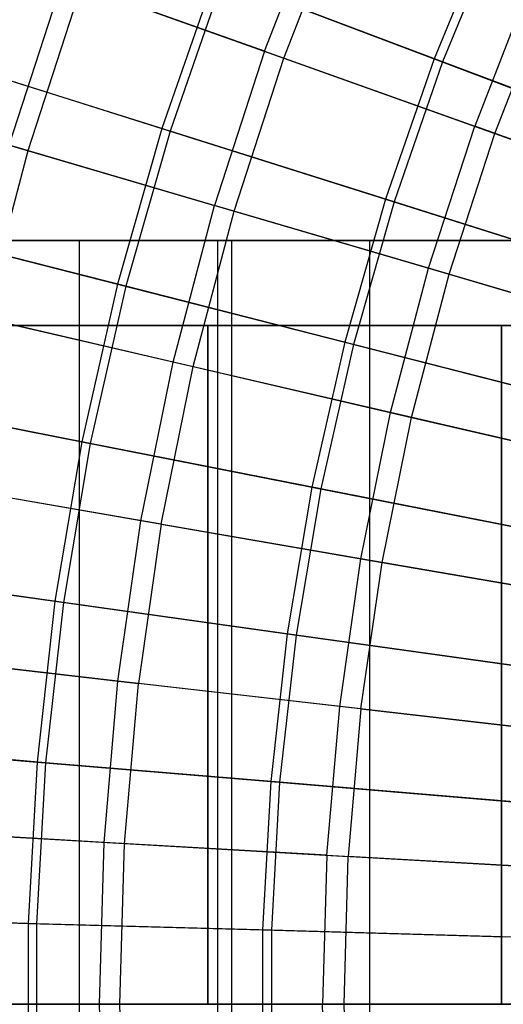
# Model space of a CAD drawing. Extents: x 0.1 to 12.1, y -6 to 6.
# Tile 24 of 256: x 2.6 to 3.2, y 0 to 1.2. Entities that reach past the tile are written whole.
import ezdxf

# ---------------------------------------------------------------- set-up
doc = ezdxf.new("R2010")
doc.units = 0
doc.header["$LTSCALE"] = 2.54
doc.layers.get('0').update_dxf_attribs({"linetype": 'CONTINUOUS'})

# ---------------------------------------------------------------- blocks, each defined once
blk = doc.blocks.new('DROPS_COLOR_B-11195_STL')
at = {"color": 0}
for p, q in [((2.9128, 1.1229, 12.3507), (2.9821, 1.3007, 12.3507)), ((2.9128, 1.1229, 12.3507), (2.9821, 1.3007, 12.3507)), ((2.9356, 1.1148, 3.0173), (3.0043, 1.2913, 3.0173)), ((2.9356, 1.1148, 3.0173), (3.0043, 1.2913, 3.0173)), ((2.6122, 1.0124, 12.1434), (2.6756, 1.2075, 12.1434)), ((2.6122, 1.0124, 12.1434), (2.6756, 1.2075, 12.1434)), ((2.9128, 1.1229, 12.3507), (2.6756, 1.2075, 12.1434)), ((2.9128, 1.1229, 12.3507), (2.6756, 1.2075, 12.1434)), ((2.6343, 1.0059, 3.2233), (2.6973, 1.1998, 3.2233)), ((2.6343, 1.0059, 3.2233), (2.6973, 1.1998, 3.2233)), ((2.6973, 1.1998, 3.2233), (2.9356, 1.1148, 3.0173)), ((2.6973, 1.1998, 3.2233), (2.9356, 1.1148, 3.0173)), ((3.2243, 1.1984, 12.5437), (3.1605, 1.0345, 12.5437)), ((3.2243, 1.1984, 12.5437), (3.1605, 1.0345, 12.5437)), ((3.1842, 1.0261, 2.8256), (3.2474, 1.1886, 2.8256)), ((3.1842, 1.0261, 2.8256), (3.2474, 1.1886, 2.8256)), ((2.9128, 1.1229, 12.3507), (2.8539, 0.9414, 12.3507)), ((2.9128, 1.1229, 12.3507), (2.8539, 0.9414, 12.3507)), ((2.877, 0.9346, 3.0173), (2.9356, 1.1148, 3.0173)), ((2.877, 0.9346, 3.0173), (2.9356, 1.1148, 3.0173)), ((2.9128, 1.1229, 12.3507), (3.1605, 1.0345, 12.5437)), ((2.9128, 1.1229, 12.3507), (3.1605, 1.0345, 12.5437)), ((2.9356, 1.1148, 3.0173), (3.1842, 1.0261, 2.8256)), ((2.9356, 1.1148, 3.0173), (3.1842, 1.0261, 2.8256)), ((2.4029, 1.0738, 3.443), (2.6343, 1.0059, 3.2233)), ((2.4029, 1.0738, 3.443), (2.6343, 1.0059, 3.2233)), ((3.1061, 0.8673, 12.5437), (3.1605, 1.0345, 12.5437)), ((3.1061, 0.8673, 12.5437), (3.1605, 1.0345, 12.5437)), ((3.4178, 0.9427, 12.722), (3.1605, 1.0345, 12.5437)), ((3.4178, 0.9427, 12.722), (3.1605, 1.0345, 12.5437)), ((3.1303, 0.8602, 2.8256), (3.1842, 1.0261, 2.8256)), ((3.1303, 0.8602, 2.8256), (3.1842, 1.0261, 2.8256)), ((3.1842, 1.0261, 2.8256), (3.4423, 0.934, 2.6488)), ((3.1842, 1.0261, 2.8256), (3.4423, 0.934, 2.6488)), ((2.6122, 1.0124, 12.1434), (2.8539, 0.9414, 12.3507)), ((2.6122, 1.0124, 12.1434), (2.8539, 0.9414, 12.3507)), ((2.5825, 0.8087, 3.2233), (2.6343, 1.0059, 3.2233)), ((2.5825, 0.8087, 3.2233), (2.6343, 1.0059, 3.2233)), ((2.6343, 1.0059, 3.2233), (2.877, 0.9346, 3.0173)), ((2.6343, 1.0059, 3.2233), (2.877, 0.9346, 3.0173)), ((2.8053, 0.7568, 12.3507), (2.8539, 0.9414, 12.3507)), ((2.8053, 0.7568, 12.3507), (2.8539, 0.9414, 12.3507)), ((3.1061, 0.8673, 12.5437), (2.8539, 0.9414, 12.3507)), ((3.1061, 0.8673, 12.5437), (2.8539, 0.9414, 12.3507)), ((2.8289, 0.7514, 3.0173), (2.877, 0.9346, 3.0173)), ((2.8289, 0.7514, 3.0173), (2.877, 0.9346, 3.0173)), ((2.877, 0.9346, 3.0173), (3.1303, 0.8602, 2.8256)), ((2.877, 0.9346, 3.0173), (3.1303, 0.8602, 2.8256)), ((2.5158, 0.9, 52.1021), (2.8744, 0.9, 51.8589)), ((2.8744, 0.9, 62.0279), (2.5158, 0.9, 61.7847)), ((2.5158, 0.9, 52.1021), (2.8744, 0.9, 51.8589)), ((2.8744, 0.9, 62.0279), (2.5158, 0.9, 61.7847)), ((2.5493, 0.9, 42.0176), (2.695, 0.9, 41.772)), ((2.695, 0.9, 46.0971), (2.5493, 0.9, 45.8515)), ((2.5493, 0.9, 42.0176), (2.695, 0.9, 41.772)), ((2.695, 0.9, 46.0971), (2.5493, 0.9, 45.8515)), ((2.695, -0.9, 41.772), (2.695, 0.9, 41.772)), ((2.695, 0.9, 41.772), (2.8578, 0.9, 41.5374)), ((2.695, -0.9, 41.772), (2.695, 0.9, 41.772)), ((2.695, -0.9, 46.0971), (2.695, 0.9, 46.0971)), ((2.8578, 0.9, 46.3317), (2.695, 0.9, 46.0971)), ((2.695, -0.9, 46.0971), (2.695, 0.9, 46.0971)), ((2.695, 0.9, 41.772), (2.8578, 0.9, 41.5374)), ((2.8578, 0.9, 46.3317), (2.695, 0.9, 46.0971)), ((2.8578, -0.9, 41.5374), (2.8578, 0.9, 41.5374)), ((2.8578, 0.9, 41.5374), (3.037, 0.9, 41.3151)), ((2.8578, -0.9, 41.5374), (2.8578, 0.9, 41.5374)), ((2.8578, -0.9, 46.3317), (2.8578, 0.9, 46.3317)), ((3.037, 0.9, 46.554), (2.8578, 0.9, 46.3317)), ((2.8578, -0.9, 46.3317), (2.8578, 0.9, 46.3317)), ((2.8578, 0.9, 41.5374), (3.037, 0.9, 41.3151)), ((3.037, 0.9, 46.554), (2.8578, 0.9, 46.3317)), ((2.8744, -0.9, 51.8589), (2.8744, 0.9, 51.8589)), ((2.8744, 0.9, 51.8589), (3.2495, 0.9, 51.6423)), ((2.8744, -0.9, 51.8589), (2.8744, 0.9, 51.8589)), ((2.8744, -0.9, 62.0279), (2.8744, 0.9, 62.0279)), ((3.2495, 0.9, 62.2445), (2.8744, 0.9, 62.0279)), ((2.8744, -0.9, 62.0279), (2.8744, 0.9, 62.0279)), ((2.8744, 0.9, 51.8589), (3.2495, 0.9, 51.6423)), ((3.2495, 0.9, 62.2445), (2.8744, 0.9, 62.0279)), ((3.037, -0.9, 41.3151), (3.037, 0.9, 41.3151)), ((3.037, 0.9, 41.3151), (3.2316, 0.9, 41.1061)), ((3.037, -0.9, 41.3151), (3.037, 0.9, 41.3151)), ((3.037, -0.9, 46.554), (3.037, 0.9, 46.554)), ((3.2316, 0.9, 46.763), (3.037, 0.9, 46.554)), ((3.037, -0.9, 46.554), (3.037, 0.9, 46.554)), ((3.037, 0.9, 41.3151), (3.2316, 0.9, 41.1061)), ((3.2316, 0.9, 46.763), (3.037, 0.9, 46.554)), ((3.0614, 0.6973, 12.5437), (3.1061, 0.8673, 12.5437)), ((3.0614, 0.6973, 12.5437), (3.1061, 0.8673, 12.5437)), ((3.0859, 0.6916, 2.8256), (3.1303, 0.8602, 2.8256)), ((3.0859, 0.6916, 2.8256), (3.1303, 0.8602, 2.8256)), ((3.3683, 0.7904, 12.722), (3.1061, 0.8673, 12.5437)), ((3.3683, 0.7904, 12.722), (3.1061, 0.8673, 12.5437)), ((3.1303, 0.8602, 2.8256), (3.3933, 0.783, 2.6488)), ((3.1303, 0.8602, 2.8256), (3.3933, 0.783, 2.6488)), ((2.8053, 0.7568, 12.3507), (2.56, 0.8139, 12.1434)), ((2.8053, 0.7568, 12.3507), (2.56, 0.8139, 12.1434)), ((2.5825, 0.8087, 3.2233), (2.8289, 0.7514, 3.0173)), ((2.5825, 0.8087, 3.2233), (2.8289, 0.7514, 3.0173)), ((2.8461, 0.8, 35.7671), (2.5245, 0.8, 35.4724)), ((2.5245, 0.8, 18.4013), (2.8461, 0.8, 18.1067)), ((2.8461, 0.8, 35.7671), (2.5245, 0.8, 35.4724)), ((2.5245, 0.8, 18.4013), (2.8461, 0.8, 18.1067)), ((3.1921, 0.8, 36.0326), (2.8461, 0.8, 35.7671)), ((2.8461, 0.8, 35.7671), (2.8461, 0, 35.7671)), ((2.8461, 0.8, 35.7671), (2.8461, 0, 35.7671)), ((2.8461, 0, 18.1067), (2.8461, 0.8, 18.1067)), ((2.8461, 0.8, 18.1067), (3.1921, 0.8, 17.8411)), ((2.8461, 0, 18.1067), (2.8461, 0.8, 18.1067)), ((3.1921, 0.8, 36.0326), (2.8461, 0.8, 35.7671)), ((2.8461, 0.8, 18.1067), (3.1921, 0.8, 17.8411)), ((3.56, 0.8, 36.267), (3.1921, 0.8, 36.0326)), ((3.1921, 0.8, 36.0326), (3.1921, 0, 36.0326)), ((3.1921, 0.8, 36.0326), (3.1921, 0, 36.0326)), ((3.1921, 0, 17.8411), (3.1921, 0.8, 17.8411)), ((3.1921, 0.8, 17.8411), (3.56, 0.8, 17.6068)), ((3.1921, 0, 17.8411), (3.1921, 0.8, 17.8411)), ((3.56, 0.8, 36.267), (3.1921, 0.8, 36.0326)), ((3.1921, 0.8, 17.8411), (3.56, 0.8, 17.6068)), ((2.7674, 0.5698, 12.3507), (2.8053, 0.7568, 12.3507)), ((2.7674, 0.5698, 12.3507), (2.8053, 0.7568, 12.3507)), ((3.0614, 0.6973, 12.5437), (2.8053, 0.7568, 12.3507)), ((3.0614, 0.6973, 12.5437), (2.8053, 0.7568, 12.3507)), ((2.7912, 0.5657, 3.0173), (2.8289, 0.7514, 3.0173)), ((2.7912, 0.5657, 3.0173), (2.8289, 0.7514, 3.0173)), ((2.8289, 0.7514, 3.0173), (3.0859, 0.6916, 2.8256)), ((2.8289, 0.7514, 3.0173), (3.0859, 0.6916, 2.8256)), ((3.0265, 0.525, 12.5437), (3.0614, 0.6973, 12.5437)), ((3.0265, 0.525, 12.5437), (3.0614, 0.6973, 12.5437)), ((3.3276, 0.6354, 12.722), (3.0614, 0.6973, 12.5437)), ((3.3276, 0.6354, 12.722), (3.0614, 0.6973, 12.5437)), ((3.0513, 0.5207, 2.8256), (3.0859, 0.6916, 2.8256)), ((3.0513, 0.5207, 2.8256), (3.0859, 0.6916, 2.8256)), ((3.0859, 0.6916, 2.8256), (3.3529, 0.6295, 2.6488)), ((3.0859, 0.6916, 2.8256), (3.3529, 0.6295, 2.6488)), ((2.7674, 0.5698, 12.3507), (2.5193, 0.6127, 12.1434)), ((2.7674, 0.5698, 12.3507), (2.5193, 0.6127, 12.1434)), ((2.7912, 0.5657, 3.0173), (2.542, 0.6088, 3.2233)), ((2.7912, 0.5657, 3.0173), (2.542, 0.6088, 3.2233)), ((2.7403, 0.3809, 12.3507), (2.7674, 0.5698, 12.3507)), ((2.7403, 0.3809, 12.3507), (2.7674, 0.5698, 12.3507)), ((3.0265, 0.525, 12.5437), (2.7674, 0.5698, 12.3507)), ((3.0265, 0.525, 12.5437), (2.7674, 0.5698, 12.3507)), ((2.7912, 0.5657, 3.0173), (2.7643, 0.3781, 3.0173)), ((2.7912, 0.5657, 3.0173), (2.7643, 0.3781, 3.0173)), ((2.7912, 0.5657, 3.0173), (3.0513, 0.5207, 2.8256)), ((2.7912, 0.5657, 3.0173), (3.0513, 0.5207, 2.8256)), ((3.0015, 0.3509, 12.5437), (3.0265, 0.525, 12.5437)), ((3.0015, 0.3509, 12.5437), (3.0265, 0.525, 12.5437)), ((3.2957, 0.4784, 12.722), (3.0265, 0.525, 12.5437)), ((3.2957, 0.4784, 12.722), (3.0265, 0.525, 12.5437)), ((3.0265, 0.3481, 2.8256), (3.0513, 0.5207, 2.8256)), ((3.0265, 0.3481, 2.8256), (3.0513, 0.5207, 2.8256)), ((3.0513, 0.5207, 2.8256), (3.3214, 0.4739, 2.6488)), ((3.0513, 0.5207, 2.8256), (3.3214, 0.4739, 2.6488)), ((2.7403, 0.3809, 12.3507), (2.4901, 0.4096, 12.1434)), ((2.7403, 0.3809, 12.3507), (2.4901, 0.4096, 12.1434)), ((2.513, 0.407, 3.2233), (2.7643, 0.3781, 3.0173)), ((2.513, 0.407, 3.2233), (2.7643, 0.3781, 3.0173)), ((2.724, 0.1908, 12.3507), (2.7403, 0.3809, 12.3507)), ((2.724, 0.1908, 12.3507), (2.7403, 0.3809, 12.3507)), ((3.0015, 0.3509, 12.5437), (2.7403, 0.3809, 12.3507)), ((3.0015, 0.3509, 12.5437), (2.7403, 0.3809, 12.3507)), ((2.7481, 0.1894, 3.0173), (2.7643, 0.3781, 3.0173)), ((2.7481, 0.1894, 3.0173), (2.7643, 0.3781, 3.0173)), ((3.0265, 0.3481, 2.8256), (2.7643, 0.3781, 3.0173)), ((3.0265, 0.3481, 2.8256), (2.7643, 0.3781, 3.0173)), ((2.9865, 0.1758, 12.5437), (3.0015, 0.3509, 12.5437)), ((2.9865, 0.1758, 12.5437), (3.0015, 0.3509, 12.5437)), ((3.2729, 0.3198, 12.722), (3.0015, 0.3509, 12.5437)), ((3.2729, 0.3198, 12.722), (3.0015, 0.3509, 12.5437)), ((3.0265, 0.3481, 2.8256), (3.0116, 0.1743, 2.8256)), ((3.0265, 0.3481, 2.8256), (3.0116, 0.1743, 2.8256)), ((3.0265, 0.3481, 2.8256), (3.2988, 0.3168, 2.6488)), ((3.0265, 0.3481, 2.8256), (3.2988, 0.3168, 2.6488)), ((2.724, 0.1908, 12.3507), (2.4725, 0.2051, 12.1434)), ((2.724, 0.1908, 12.3507), (2.4725, 0.2051, 12.1434)), ((2.4955, 0.2038, 3.2233), (2.7481, 0.1894, 3.0173)), ((2.4955, 0.2038, 3.2233), (2.7481, 0.1894, 3.0173)), ((2.7185, 0, 12.3507), (2.724, 0.1908, 12.3507)), ((2.7185, 0, 12.3507), (2.724, 0.1908, 12.3507)), ((2.9865, 0.1758, 12.5437), (2.724, 0.1908, 12.3507)), ((2.9865, 0.1758, 12.5437), (2.724, 0.1908, 12.3507)), ((2.7426, 0, 3.0173), (2.7481, 0.1894, 3.0173)), ((2.7426, 0, 3.0173), (2.7481, 0.1894, 3.0173)), ((2.7481, 0.1894, 3.0173), (3.0116, 0.1743, 2.8256)), ((2.7481, 0.1894, 3.0173), (3.0116, 0.1743, 2.8256)), ((2.9865, 0.1758, 12.5437), (2.9814, 0, 12.5437)), ((2.9865, 0.1758, 12.5437), (2.9814, 0, 12.5437)), ((2.9865, 0.1758, 12.5437), (3.2592, 0.1602, 12.722)), ((2.9865, 0.1758, 12.5437), (3.2592, 0.1602, 12.722)), ((3.0066, 0, 2.8256), (3.0116, 0.1743, 2.8256)), ((3.0066, 0, 2.8256), (3.0116, 0.1743, 2.8256)), ((3.2852, 0.1587, 2.6488), (3.0116, 0.1743, 2.8256)), ((3.2852, 0.1587, 2.6488), (3.0116, 0.1743, 2.8256)), ((2.7185, 0, 12.3507), (2.4666, 0, 12.1434)), ((2.7185, 0, 12.3507), (2.4666, 0, 12.1434)), ((2.4897, 0, 3.2233), (2.7426, 0, 3.0173)), ((2.4897, 0, 3.2233), (2.7426, 0, 3.0173)), ((2.724, -0.1908, 12.3507), (2.7185, 0, 12.3507)), ((2.7185, 0, 12.3507), (2.9814, 0, 12.5437)), ((2.7185, 0, 12.3507), (2.9814, 0, 12.5437)), ((2.724, -0.1908, 12.3507), (2.7185, 0, 12.3507)), ((2.7481, -0.1894, 3.0173), (2.7426, 0, 3.0173)), ((2.7426, 0, 3.0173), (3.0066, 0, 2.8256)), ((2.7481, -0.1894, 3.0173), (2.7426, 0, 3.0173)), ((2.7426, 0, 3.0173), (3.0066, 0, 2.8256)), ((2.9865, -0.1758, 12.5437), (2.9814, 0, 12.5437)), ((2.9814, 0, 12.5437), (3.2546, 0, 12.722)), ((2.9814, 0, 12.5437), (3.2546, 0, 12.722)), ((2.9865, -0.1758, 12.5437), (2.9814, 0, 12.5437)), ((3.0066, 0, 2.8256), (3.2807, 0, 2.6488)), ((3.0116, -0.1743, 2.8256), (3.0066, 0, 2.8256)), ((3.0066, 0, 2.8256), (3.2807, 0, 2.6488)), ((3.0116, -0.1743, 2.8256), (3.0066, 0, 2.8256)), ((2.8461, 0, 35.7671), (2.5245, 0, 35.4724)), ((2.5245, 0, 18.4013), (2.8461, 0, 18.1067)), ((2.8461, 0, 35.7671), (2.5245, 0, 35.4724)), ((2.5245, 0, 18.4013), (2.8461, 0, 18.1067)), ((3.1921, 0, 36.0326), (2.8461, 0, 35.7671)), ((2.8461, 0, 18.1067), (3.1921, 0, 17.8411)), ((3.1921, 0, 36.0326), (2.8461, 0, 35.7671)), ((2.8461, 0, 18.1067), (3.1921, 0, 17.8411)), ((3.56, 0, 36.267), (3.1921, 0, 36.0326)), ((3.1921, 0, 17.8411), (3.56, 0, 17.6068)), ((3.56, 0, 36.267), (3.1921, 0, 36.0326)), ((3.1921, 0, 17.8411), (3.56, 0, 17.6068))]:
    blk.add_line(p, q, dxfattribs=at)
blk = doc.blocks.new('GROUP_1')
at = {"color": 0}
for p, q in [((3.1193, 7.2735, 11.1062), (3.0528, 7.1114, 11.1062)), ((3.1193, 7.2735, 11.1062), (3.0528, 7.1114, 11.1062)), ((3.1289, 7.2692, 0.8873), (3.0627, 7.1077, 0.8873)), ((3.1289, 7.2692, 0.8873), (3.0627, 7.1077, 0.8873)), ((2.7944, 7.2091, 10.925), (2.732, 7.0291, 10.925)), ((2.7944, 7.2091, 10.925), (2.732, 7.0291, 10.925)), ((2.8039, 7.2055, 1.068), (2.7417, 7.026, 1.068)), ((2.8039, 7.2055, 1.068), (2.7417, 7.026, 1.068)), ((2.7944, 7.2091, 10.925), (3.0528, 7.1114, 11.1062)), ((2.7944, 7.2091, 10.925), (3.0528, 7.1114, 11.1062)), ((3.0627, 7.1077, 0.8873), (2.8039, 7.2055, 1.068)), ((3.0627, 7.1077, 0.8873), (2.8039, 7.2055, 1.068)), ((2.4784, 7.1092, 10.7288), (2.732, 7.0291, 10.925)), ((2.4784, 7.1092, 10.7288), (2.732, 7.0291, 10.925)), ((2.7417, 7.026, 1.068), (2.4877, 7.1062, 1.2636)), ((2.7417, 7.026, 1.068), (2.4877, 7.1062, 1.2636)), ((3.0528, 7.1114, 11.1062), (2.9955, 6.9459, 11.1062)), ((3.0528, 7.1114, 11.1062), (2.9955, 6.9459, 11.1062)), ((3.0627, 7.1077, 0.8873), (3.0055, 6.9427, 0.8873)), ((3.0627, 7.1077, 0.8873), (3.0055, 6.9427, 0.8873)), ((3.0528, 7.1114, 11.1062), (3.3202, 7.0103, 11.2719)), ((3.0528, 7.1114, 11.1062), (3.3202, 7.0103, 11.2719)), ((3.3304, 7.0065, 0.7222), (3.0627, 7.1077, 0.8873)), ((3.3304, 7.0065, 0.7222), (3.0627, 7.1077, 0.8873)), ((2.732, 7.0291, 10.925), (2.6797, 6.8459, 10.925)), ((2.732, 7.0291, 10.925), (2.6797, 6.8459, 10.925)), ((2.7417, 7.026, 1.068), (2.6895, 6.8434, 1.068)), ((2.7417, 7.026, 1.068), (2.6895, 6.8434, 1.068)), ((2.732, 7.0291, 10.925), (2.9955, 6.9459, 11.1062)), ((2.732, 7.0291, 10.925), (2.9955, 6.9459, 11.1062)), ((3.0055, 6.9427, 0.8873), (2.7417, 7.026, 1.068)), ((3.0055, 6.9427, 0.8873), (2.7417, 7.026, 1.068)), ((2.9955, 6.9459, 11.1062), (2.9474, 6.7775, 11.1062)), ((2.9955, 6.9459, 11.1062), (2.9474, 6.7775, 11.1062)), ((3.0055, 6.9427, 0.8873), (2.9576, 6.7749, 0.8873)), ((3.0055, 6.9427, 0.8873), (2.9576, 6.7749, 0.8873)), ((2.9955, 6.9459, 11.1062), (3.2681, 6.8598, 11.2719)), ((2.9955, 6.9459, 11.1062), (3.2681, 6.8598, 11.2719)), ((3.2785, 6.8566, 0.7222), (3.0055, 6.9427, 0.8873)), ((3.2785, 6.8566, 0.7222), (3.0055, 6.9427, 0.8873)), ((2.422, 6.9117, 10.7288), (2.6797, 6.8459, 10.925)), ((2.422, 6.9117, 10.7288), (2.6797, 6.8459, 10.925)), ((2.6895, 6.8434, 1.068), (2.4315, 6.9093, 1.2636)), ((2.6895, 6.8434, 1.068), (2.4315, 6.9093, 1.2636)), ((2.6797, 6.8459, 10.925), (2.6377, 6.6601, 10.925)), ((2.6797, 6.8459, 10.925), (2.6377, 6.6601, 10.925)), ((2.6797, 6.8459, 10.925), (2.9474, 6.7775, 11.1062)), ((2.6797, 6.8459, 10.925), (2.9474, 6.7775, 11.1062)), ((2.6895, 6.8434, 1.068), (2.6476, 6.6581, 1.068)), ((2.6895, 6.8434, 1.068), (2.6476, 6.6581, 1.068)), ((2.9576, 6.7749, 0.8873), (2.6895, 6.8434, 1.068)), ((2.9576, 6.7749, 0.8873), (2.6895, 6.8434, 1.068)), ((2.9474, 6.7775, 11.1062), (2.9088, 6.6066, 11.1062)), ((2.9474, 6.7775, 11.1062), (2.9088, 6.6066, 11.1062)), ((2.9474, 6.7775, 11.1062), (3.2244, 6.7067, 11.2719)), ((2.9474, 6.7775, 11.1062), (3.2244, 6.7067, 11.2719)), ((2.9576, 6.7749, 0.8873), (2.9191, 6.6046, 0.8873)), ((2.9576, 6.7749, 0.8873), (2.9191, 6.6046, 0.8873)), ((3.2349, 6.704, 0.7222), (2.9576, 6.7749, 0.8873)), ((3.2349, 6.704, 0.7222), (2.9576, 6.7749, 0.8873)), ((2.3767, 6.7115, 10.7288), (2.6377, 6.6601, 10.925)), ((2.3767, 6.7115, 10.7288), (2.6377, 6.6601, 10.925)), ((2.6476, 6.6581, 1.068), (2.3863, 6.7096, 1.2636)), ((2.6476, 6.6581, 1.068), (2.3863, 6.7096, 1.2636)), ((2.6377, 6.6601, 10.925), (2.606, 6.4722, 10.925)), ((2.6377, 6.6601, 10.925), (2.606, 6.4722, 10.925)), ((2.6377, 6.6601, 10.925), (2.9088, 6.6066, 11.1062)), ((2.6377, 6.6601, 10.925), (2.9088, 6.6066, 11.1062)), ((2.6476, 6.6581, 1.068), (2.6161, 6.4708, 1.068)), ((2.6476, 6.6581, 1.068), (2.6161, 6.4708, 1.068)), ((2.9191, 6.6046, 0.8873), (2.6476, 6.6581, 1.068)), ((2.9191, 6.6046, 0.8873), (2.6476, 6.6581, 1.068)), ((2.9088, 6.6066, 11.1062), (2.8797, 6.4339, 11.1062)), ((2.9088, 6.6066, 11.1062), (2.8797, 6.4339, 11.1062)), ((2.9191, 6.6046, 0.8873), (2.8901, 6.4324, 0.8873)), ((2.9191, 6.6046, 0.8873), (2.8901, 6.4324, 0.8873)), ((2.9088, 6.6066, 11.1062), (3.1892, 6.5513, 11.2719)), ((2.9088, 6.6066, 11.1062), (3.1892, 6.5513, 11.2719)), ((3.1999, 6.5492, 0.7222), (2.9191, 6.6046, 0.8873)), ((3.1999, 6.5492, 0.7222), (2.9191, 6.6046, 0.8873)), ((2.3426, 6.509, 10.7288), (2.606, 6.4722, 10.925)), ((2.3426, 6.509, 10.7288), (2.606, 6.4722, 10.925)), ((2.6161, 6.4708, 1.068), (2.3523, 6.5077, 1.2636)), ((2.6161, 6.4708, 1.068), (2.3523, 6.5077, 1.2636)), ((2.606, 6.4722, 10.925), (2.5849, 6.2828, 10.925)), ((2.606, 6.4722, 10.925), (2.5849, 6.2828, 10.925)), ((2.6161, 6.4708, 1.068), (2.595, 6.282, 1.068)), ((2.6161, 6.4708, 1.068), (2.595, 6.282, 1.068)), ((2.606, 6.4722, 10.925), (2.8797, 6.4339, 11.1062)), ((2.606, 6.4722, 10.925), (2.8797, 6.4339, 11.1062)), ((2.8901, 6.4324, 0.8873), (2.6161, 6.4708, 1.068)), ((2.8901, 6.4324, 0.8873), (2.6161, 6.4708, 1.068)), ((2.8797, 6.4339, 11.1062), (2.8602, 6.2598, 11.1062)), ((2.8797, 6.4339, 11.1062), (2.8602, 6.2598, 11.1062)), ((2.8901, 6.4324, 0.8873), (2.8707, 6.2589, 0.8873)), ((2.8901, 6.4324, 0.8873), (2.8707, 6.2589, 0.8873)), ((2.8797, 6.4339, 11.1062), (3.1628, 6.3943, 11.2719)), ((2.8797, 6.4339, 11.1062), (3.1628, 6.3943, 11.2719)), ((3.1736, 6.3928, 0.7222), (2.8901, 6.4324, 0.8873)), ((3.1736, 6.3928, 0.7222), (2.8901, 6.4324, 0.8873)), ((2.3199, 6.305, 10.7288), (2.5849, 6.2828, 10.925)), ((2.3199, 6.305, 10.7288), (2.5849, 6.2828, 10.925)), ((2.595, 6.282, 1.068), (2.3296, 6.3042, 1.2636)), ((2.595, 6.282, 1.068), (2.3296, 6.3042, 1.2636)), ((2.5849, 6.2828, 10.925), (2.5743, 6.0926, 10.925)), ((2.5849, 6.2828, 10.925), (2.5743, 6.0926, 10.925)), ((2.595, 6.282, 1.068), (2.5844, 6.0923, 1.068)), ((2.595, 6.282, 1.068), (2.5844, 6.0923, 1.068)), ((2.5849, 6.2828, 10.925), (2.8602, 6.2598, 11.1062)), ((2.5849, 6.2828, 10.925), (2.8602, 6.2598, 11.1062)), ((2.8707, 6.2589, 0.8873), (2.595, 6.282, 1.068)), ((2.8707, 6.2589, 0.8873), (2.595, 6.282, 1.068)), ((2.8602, 6.2598, 11.1062), (2.8505, 6.0849, 11.1062)), ((2.8602, 6.2598, 11.1062), (2.8505, 6.0849, 11.1062)), ((2.8602, 6.2598, 11.1062), (3.1451, 6.236, 11.2719)), ((2.8602, 6.2598, 11.1062), (3.1451, 6.236, 11.2719)), ((2.8707, 6.2589, 0.8873), (2.861, 6.0846, 0.8873)), ((2.8707, 6.2589, 0.8873), (2.861, 6.0846, 0.8873)), ((3.156, 6.2351, 0.7222), (2.8707, 6.2589, 0.8873)), ((3.156, 6.2351, 0.7222), (2.8707, 6.2589, 0.8873)), ((2.3085, 6.1, 10.7288), (2.5743, 6.0926, 10.925)), ((2.3085, 6.1, 10.7288), (2.5743, 6.0926, 10.925)), ((2.5844, 6.0923, 1.068), (2.3182, 6.0997, 1.2636)), ((2.5844, 6.0923, 1.068), (2.3182, 6.0997, 1.2636)), ((2.5743, 6.0926, 10.925), (2.5743, 5.902, 10.925)), ((2.5743, 6.0926, 10.925), (2.8505, 6.0849, 11.1062)), ((2.5743, 6.0926, 10.925), (2.8505, 6.0849, 11.1062)), ((2.5743, 6.0926, 10.925), (2.5743, 5.902, 10.925)), ((2.5844, 6.0923, 1.068), (2.5844, 5.9023, 1.068)), ((2.861, 6.0846, 0.8873), (2.5844, 6.0923, 1.068)), ((2.5844, 6.0923, 1.068), (2.5844, 5.9023, 1.068)), ((2.861, 6.0846, 0.8873), (2.5844, 6.0923, 1.068)), ((2.8505, 6.0849, 11.1062), (2.8505, 5.9097, 11.1062)), ((2.8505, 6.0849, 11.1062), (3.1363, 6.0769, 11.2719)), ((2.8505, 6.0849, 11.1062), (2.8505, 5.9097, 11.1062)), ((2.8505, 6.0849, 11.1062), (3.1363, 6.0769, 11.2719)), ((3.1471, 6.0766, 0.7222), (2.861, 6.0846, 0.8873)), ((2.861, 6.0846, 0.8873), (2.861, 5.91, 0.8873)), ((3.1471, 6.0766, 0.7222), (2.861, 6.0846, 0.8873)), ((2.861, 6.0846, 0.8873), (2.861, 5.91, 0.8873))]:
    blk.add_line(p, q, dxfattribs=at)
blk.add_blockref('DROPS_COLOR_B-11195_STL', (-0.06, 5.9973, -1.7), dxfattribs=at)

msp = doc.modelspace()

# ---------------------------------------------------------------- block references
at = {"color": 0}
msp.add_blockref('GROUP_1', (0.06, -5.9973, 1.7), dxfattribs=at)

doc.saveas('drawing.dxf')
